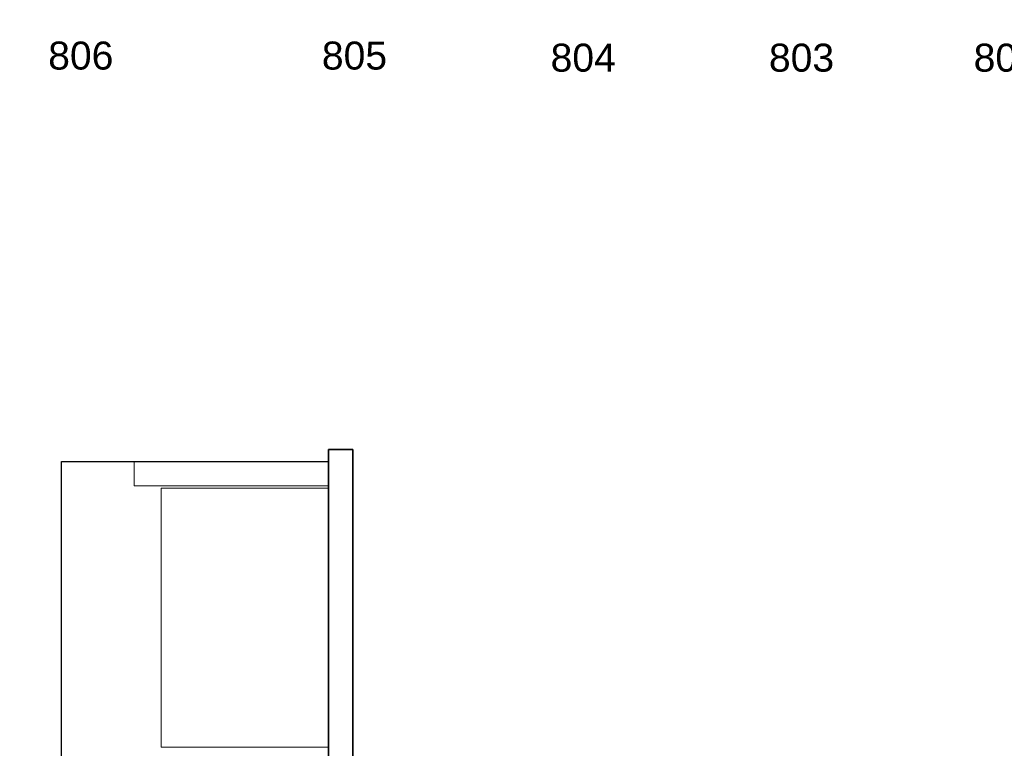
# Model space of a CAD drawing. Header units: millimetres. Extents: x 251300 to 581040, y -9130 to 111283.
# Tile 18 of 57: x 283251 to 287305, y 28784 to 31782. Entities that reach past the tile are written whole.
import ezdxf
from ezdxf.enums import TextEntityAlignment as Align

# ---------------------------------------------------------------- set-up
doc = ezdxf.new("R2010")
doc.units = ezdxf.units.MM
doc.set_wipeout_variables(frame=1)
for name, color, linetype, lineweight in [('APPARAAT1', 2, 'Continuous', 25), ('APPARAAT2', 1, 'Continuous', 20), ('APPARAAT3', 1, 'Continuous', 18), ('BWK MUREN', 3, 'Continuous', 35), ('POSITIENUMMER', 141, 'Continuous', 20)]:
    doc.layers.add(name, color=color, linetype=linetype, lineweight=lineweight)
doc.styles.add('PS', font='arial.ttf')
doc.styles.get("Standard").update_dxf_attribs({"font": 'arial.ttf'})

# ---------------------------------------------------------------- blocks, each defined once
blk = doc.blocks.new('POSITIENUMMER')
at = {"layer": 'POSITIENUMMER', "style": 'PS', "flags": 1}
for tag, p in [('MERK-TYPE', (-1.224, -6.807)), ('AFMETINGEN', (-1.224, -10.863)), ('OMSCHRIJVING', (-1.224, -14.793)), ('OPMERKINGEN', (-1.224, -18.976))]:
    blk.add_attdef(tag, p, '', height=2.8, dxfattribs=at)
blk.add_wipeout([(-5.032, 0.001), (-5.029, 0.106), (-5.02, 0.202), (-4.998, 0.342), (-4.966, 0.478), (-4.926, 0.603), (-4.862, 0.761), (-4.781, 0.92), (-4.688, 1.072), (-4.6, 1.196), (-4.539, 1.273), (-4.479, 1.345), (-4.425, 1.405), (-4.348, 1.485), (-4.258, 1.573), (-4.181, 1.642), (-4.07, 1.735), (-3.911, 1.856), (-3.775, 1.951), (-3.623, 2.048), (-3.493, 2.124), (-3.307, 2.224), (-3.177, 2.288), (-3.016, 2.361), (-2.86, 2.427), (-2.718, 2.483), (-2.533, 2.549), (-2.359, 2.606), (-2.167, 2.663), (-2.003, 2.706), (-1.728, 2.771), (-1.525, 2.811), (-1.37, 2.839), (-1.127, 2.875), (-0.935, 2.899), (-0.726, 2.919), (-0.515, 2.935), (-0.278, 2.946), (-0.094, 2.95), (0.17, 2.948), (0.348, 2.943), (0.58, 2.93), (0.784, 2.914), (0.995, 2.892), (1.147, 2.872), (1.319, 2.847), (1.469, 2.822), (1.678, 2.781), (1.88, 2.737), (2.014, 2.704), (2.158, 2.665), (2.373, 2.602), (2.543, 2.546), (2.655, 2.506), (2.783, 2.458), (2.908, 2.408), (3.055, 2.345), (3.209, 2.273), (3.324, 2.215), (3.461, 2.142), (3.609, 2.056), (3.735, 1.978), (3.848, 1.901), (4.004, 1.787), (4.114, 1.699), (4.209, 1.618), (4.334, 1.499), (4.434, 1.395), (4.53, 1.285), (4.622, 1.167), (4.694, 1.064), (4.769, 0.942), (4.828, 0.833), (4.891, 0.695), (4.929, 0.596), (4.967, 0.475), (4.991, 0.378), (5.018, 0.229), (5.028, 0.129), (5.031, 0.073), (5.032, 0.041), (5.031, -0.071), (5.024, -0.178), (5.024, -0.171), (5.007, -0.3), (4.965, -0.483), (4.92, -0.622), (4.875, -0.732), (4.794, -0.898), (4.743, -0.987), (4.686, -1.076), (4.619, -1.171), (4.524, -1.293), (4.443, -1.385), (4.375, -1.458), (4.277, -1.555), (4.196, -1.629), (4.046, -1.754), (3.947, -1.83), (3.834, -1.911), (3.652, -2.03), (3.518, -2.11), (3.367, -2.192), (3.229, -2.263), (3.117, -2.316), (2.93, -2.399), (2.808, -2.448), (2.671, -2.5), (2.505, -2.559), (2.263, -2.635), (2.12, -2.676), (1.901, -2.732), (1.705, -2.776), (1.55, -2.807), (1.407, -2.832), (1.278, -2.853), (1.108, -2.878), (0.845, -2.908), (0.675, -2.923), (0.464, -2.938), (0.289, -2.945), (0.095, -2.95), (-0.118, -2.949), (-0.33, -2.944), (-0.563, -2.932), (-0.834, -2.909), (-1.089, -2.88), (-1.302, -2.85), (-1.581, -2.801), (-1.83, -2.748), (-2.053, -2.694), (-2.13, -2.673), (-2.148, -2.668), (-2.406, -2.591), (-2.613, -2.521), (-2.793, -2.454), (-2.945, -2.392), (-3.084, -2.331), (-3.252, -2.251), (-3.371, -2.19), (-3.499, -2.12), (-3.641, -2.037), (-3.76, -1.961), (-3.889, -1.872), (-3.969, -1.814), (-4.082, -1.725), (-4.146, -1.672), (-4.323, -1.51), (-4.477, -1.347), (-4.552, -1.257), (-4.638, -1.145), (-4.732, -1.004), (-4.794, -0.897), (-4.858, -0.77), (-4.909, -0.648), (-4.944, -0.55), (-4.975, -0.444), (-5.01, -0.277), (-5.021, -0.193), (-5.031, -0.068)]).dxf.layer = 'POSITIENUMMER'
at = {"layer": 'POSITIENUMMER'}
blk.add_attdef('POS', text='', height=2.304, dxfattribs=at).set_placement((0, 0), align=Align.MIDDLE)

msp = doc.modelspace()

# ---------------------------------------------------------------- linework, layer by layer
at = {"layer": 'APPARAAT1'}
msp.add_lwpolyline([(284522.1, 23112.6), (283422.1, 23112.6), (283422.1, 29963.8), (284522.1, 29963.8)], close=True, dxfattribs=at)
at = {"layer": 'APPARAAT2'}
msp.add_lwpolyline([(284522.1, 29963.8), (283722.1, 29963.8), (283722.1, 29863.8), (284522.1, 29863.8)], close=True, dxfattribs=at)
at = {"layer": 'APPARAAT3'}
msp.add_lwpolyline([(284522.1, 29853.8), (283832.8, 29853.8), (283832.8, 28788.8), (284522.1, 28788.8)], close=True, dxfattribs=at)
at = {"layer": 'BWK MUREN'}
for p, q in [((284522.1, 22162.6), (284522.1, 30013.8)), ((284522.1, 30013.8), (284622.1, 30013.8)), ((284622.1, 22162.6), (284622.1, 30013.8))]:
    msp.add_line(p, q, dxfattribs=at)

# ---------------------------------------------------------------- block references
at = {"xscale": 50, "yscale": 50, "zscale": 50}
for p, values in [((283502.1, 31634.2), {'POS': '806'}), ((284629, 31634.2), {'POS': '805'}), ((285570.9, 31625.6), {'POS': '804'}), ((286469.9, 31625.6), {'POS': '803'}), ((287312.9, 31625.6), {'POS': '802'})]:
    msp.add_blockref('POSITIENUMMER', p, dxfattribs=at).add_auto_attribs(values)

doc.saveas('drawing.dxf')
